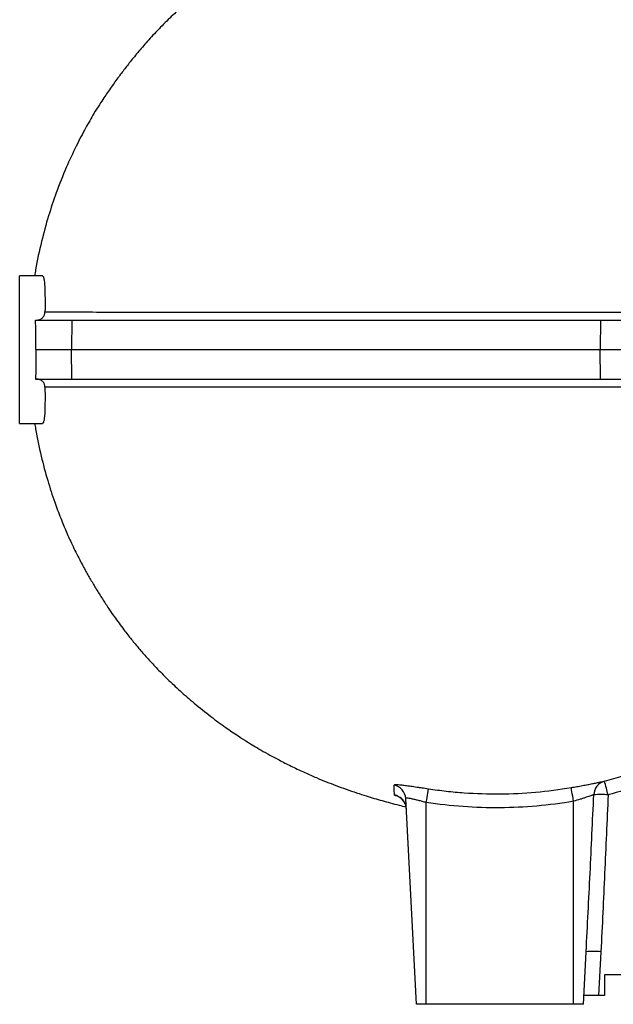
# Model space of a CAD drawing. Header units: millimetres. Extents: x 2817 to 14582, y 2229 to 15574.
# Tile 1 of 23: x 2817 to 3825, y 2869 to 4538. Entities that reach past the tile are written whole.
import ezdxf

# ---------------------------------------------------------------- set-up
doc = ezdxf.new("R2010")
doc.units = ezdxf.units.MM
doc.header["$LTSCALE"] = 5

msp = doc.modelspace()

# ---------------------------------------------------------------- linework, layer by layer
at = {"color": 7, "linetype": 'Continuous', "lineweight": 25}
for p, q in [((2855.7, 4103.5), (2817.1, 4103.5)), ((2817.1, 3978.5), (2817.1, 4103.5)), ((2844, 4028.5), (2905.6, 4028.5)), ((2905.6, 4028.5), (2904.8, 3978.5)), ((2905.6, 4028.5), (3802.7, 4028.5)), ((3802.7, 4028.5), (3802.1, 3978.5)), ((3802.7, 4028.5), (5257.4, 4028.5)), ((2817.1, 3853.5), (2817.1, 3978.5)), ((2844.5, 3978.5), (2904.8, 3978.5)), ((2905.6, 3928.5), (2904.8, 3978.5)), ((2904.8, 3978.5), (3802.1, 3978.5)), ((3802.7, 3928.5), (3802.1, 3978.5)), ((3802.1, 3978.5), (5255, 3978.5)), ((2844, 3928.5), (2905.6, 3928.5)), ((2905.6, 3928.5), (3802.7, 3928.5)), ((3802.7, 3928.5), (5257.4, 3928.5)), ((2817.1, 3853.5), (2855.7, 3853.5)), ((3809.5, 3246.6), (3853.2, 3259.3)), ((3490.5, 2868.5), (3472.2, 3217.2)), ((3507.1, 2868.5), (3507.1, 3210.6)), ((3757.1, 2868.5), (3757.1, 3212.7)), ((3773.7, 2868.5), (3778.4, 2957.6)), ((3803.4, 2957.6), (3799.5, 2883.5)), ((4065.8, 2918.5), (3809.5, 2918.5)), ((3799.5, 2883.5), (3774.5, 2883.5)), ((3809.5, 2883.5), (3799.5, 2883.5)), ((3507.1, 2868.5), (3490.5, 2868.5)), ((3757.1, 2868.5), (3507.1, 2868.5)), ((3773.7, 2868.5), (3757.1, 2868.5))]:
    msp.add_line(p, q, dxfattribs=at)
at = {"color": 7, "linetype": 'Continuous', "lineweight": 25, "flags": 128}
for points in [[(3507.1, 3210.6), (3507.8, 3215.1), (3508.5, 3219.3), (3509.1, 3223.2), (3509.6, 3226.6), (3510.1, 3229.5), (3510.5, 3231.7), (3510.7, 3233.3), (3510.9, 3234)], [(3757.1, 3212.7), (3756.3, 3217.2), (3755.6, 3221.5), (3754.9, 3225.5), (3754.3, 3229), (3753.8, 3231.9), (3753.4, 3234), (3753.1, 3235.4), (3753, 3236)], [(3473.1, 3200.3), (3472.6, 3204.3), (3472.3, 3205.5)]]:
    msp.add_lwpolyline(points, dxfattribs=at)
at = {"color": 7, "linetype": 'Continuous', "lineweight": 25}
for centre, radius, start, end in [((3447.3, 3215.9), 24.9, 3.0603, 77.6051), ((3816, 3222.9), 24.6, 105.2488, 178.1171), ((3352.4, 3110.9), 476.8, 13.6857, 16.5369), ((3803.5, 3034.6), 189.5, 86.3258, 93.6742), ((3790.9, 2838), 120.3, 84.0433, 95.9567)]:
    msp.add_arc(centre, radius, start, end, dxfattribs=at)
at = {"color": 8, "linetype": 'Continuous', "lineweight": 25}
msp.add_arc((3448.2, 3198.9), 25, 15.347, 78.599, dxfattribs=at)
at = {"color": 7, "linetype": 'Continuous', "lineweight": 25}
msp.add_ellipse((5782.1, 1048.9), major_axis=(0, 37685.2), ratio=0.052408, start_param=1.521163, end_param=1.522093, dxfattribs=at)
for points, knots in [([(4035.4, 4824.8), (4023.8, 4823.9), (3997.3, 4821.8), (3958.5, 4818.6), (3919.4, 4815.2), (3884.4, 4812.1), (3853.4, 4809.2), (3826.1, 4806.6), (3801.9, 4804.1), (3779.3, 4801.8), (3757.5, 4799.5), (3736, 4797.1), (3716.2, 4794.8), (3698.1, 4792.6), (3681.5, 4790.5), (3665.2, 4788.4), (3649.4, 4786.3), (3633.7, 4784.1), (3618.2, 4781.8), (3602.4, 4779.4), (3586.6, 4776.8), (3570.6, 4774.1), (3554.9, 4771.3), (3539.6, 4768.5), (3523.7, 4765.3), (3508.3, 4762.1), (3493.8, 4758.9), (3480.9, 4755.9), (3468.3, 4752.9), (3456.3, 4749.8), (3445.7, 4747), (3436.1, 4744.4), (3425.9, 4741.5), (3414.3, 4738), (3401.1, 4734), (3388.1, 4729.7), (3375.9, 4725.5), (3363.5, 4721.1), (3349.4, 4715.9), (3332.4, 4709.2), (3313.4, 4701.2), (3293.6, 4692.3), (3275.9, 4683.8), (3259.8, 4675.7), (3244, 4667.2), (3227.2, 4657.8), (3209, 4647), (3189.4, 4634.6), (3166.8, 4619.3), (3141.5, 4600.9), (3113.6, 4578.6), (3087.4, 4555.6), (3063.7, 4532.8), (3043.9, 4512.2), (3025.9, 4492.1), (3010.3, 4473.6), (2997.2, 4457), (2986.9, 4443.4), (2979, 4432.6), (2972.3, 4423.2), (2966.1, 4414.3), (2959.9, 4405.2), (2951.9, 4392.9), (2941.4, 4376), (2928, 4352.7), (2912, 4322.2), (2895.1, 4285.6), (2879.4, 4246), (2865.3, 4204.1), (2853.6, 4160.6), (2845.9, 4126.6), (2843.2, 4107), (2842.8, 4103.5)], [0, 0, 0, 0, 0.0246004, 0.0567667, 0.0868519, 0.1148594, 0.140788, 0.1634969, 0.1843173, 0.2038708, 0.2235458, 0.2433955, 0.2634224, 0.2792918, 0.2952868, 0.3113975, 0.3270456, 0.3419501, 0.3577956, 0.3728816, 0.3887304, 0.4046993, 0.4205118, 0.4351078, 0.4494669, 0.465794, 0.4780179, 0.4898568, 0.5011203, 0.5116246, 0.520777, 0.528529, 0.5359272, 0.5449943, 0.5553836, 0.5659135, 0.5745987, 0.582406, 0.5918279, 0.6029163, 0.6161453, 0.6289086, 0.6403022, 0.6492809, 0.6584802, 0.6683979, 0.6790527, 0.6904979, 0.7033056, 0.7178472, 0.7342909, 0.7527565, 0.7662373, 0.780056, 0.792567, 0.8037067, 0.8135131, 0.8220431, 0.8276552, 0.8326511, 0.8391546, 0.8454894, 0.8529571, 0.861704, 0.87549, 0.8918097, 0.9107335, 0.9323084, 0.9515023, 0.9724313, 0.9951108, 1, 1, 1, 1]), ([(2855.7, 4103.4), (2856.2, 4103.2), (2857.5, 4102.6), (2858.7, 4097.3), (2859.6, 4088.9), (2860, 4077.3), (2860.2, 4062.9), (2860.1, 4050.7), (2860.1, 4043.5), (2860, 4042.3)], [0, 0, 0, 0, 0.15501, 0.319121, 0.481371, 0.643622, 0.805476, 0.967333, 1, 1, 1, 1]), ([(2845.9, 4028.5), (2846.9, 4028.5), (2847.8, 4028.6), (2849.7, 4029), (2850.7, 4029.3), (2852.4, 4030), (2853.3, 4030.5), (2854.8, 4031.5), (2855.6, 4032.1), (2856.8, 4033.4), (2857.4, 4034.2), (2858.4, 4035.7), (2858.8, 4036.5), (2859.4, 4038.1), (2859.6, 4038.9), (2860, 4040.6), (2860, 4041.4), (2860, 4042.3)], [0, 0, 0, 0, 0.125, 0.125, 0.25, 0.25, 0.375, 0.375, 0.5, 0.5, 0.625, 0.625, 0.75, 0.75, 0.875, 0.875, 1, 1, 1, 1]), ([(2860, 4042.3), (2862.3, 4042.3), (2864.6, 4042.3), (2869.6, 4042.3), (2872.3, 4042.3), (2880.7, 4042.3), (2886.9, 4042.3), (2900.4, 4042.3), (2907.7, 4042.3), (2919.4, 4042.3), (2923.5, 4042.3), (2931.9, 4042.3), (2936.3, 4042.3), (2958.8, 4042.2), (2979.3, 4042.2), (3024.9, 4042.2), (3050.1, 4042.2), (3105.3, 4042.2), (3135.3, 4042.2), (3175.9, 4042.2), (3184.2, 4042.2), (3201, 4042.2), (3209.6, 4042.2), (3235.8, 4042.2), (3253.7, 4042.2), (3309, 4042.2), (3347.8, 4042.2), (3429.4, 4042.2), (3472.2, 4042.2), (3561.6, 4042.2), (3608.2, 4042.1), (3681.2, 4042.1), (3706, 4042.1), (3743.9, 4042.1), (3756.7, 4042.1), (3782.5, 4042.1), (3795.6, 4042.1), (3821.9, 4042.1), (3835.1, 4042.1), (3861.8, 4042.1), (3875.3, 4042.1), (3916, 4042.1), (3943.5, 4042.1), (4027.2, 4042.1), (4084.5, 4042.1), (4202.4, 4042.1), (4262.9, 4042.1), (4356, 4042.1), (4387.4, 4042.1), (4435.2, 4042.1), (4451.2, 4042.1), (4483.5, 4042.1), (4499.6, 4042.1), (4580.7, 4042), (4646.4, 4042), (4746.1, 4042), (4779.6, 4042), (4830.1, 4042), (4847, 4042), (4872.4, 4042), (4880.9, 4042), (4897.9, 4042), (4906.4, 4042), (4914.9, 4042)], [0, 0, 0, 0, 0.015625, 0.015625, 0.03125, 0.03125, 0.0625, 0.0625, 0.09375, 0.09375, 0.109375, 0.109375, 0.125, 0.125, 0.1875, 0.1875, 0.25, 0.25, 0.3125, 0.3125, 0.328125, 0.328125, 0.34375, 0.34375, 0.375, 0.375, 0.4375, 0.4375, 0.5, 0.5, 0.5625, 0.5625, 0.59375, 0.59375, 0.609375, 0.609375, 0.625, 0.625, 0.640625, 0.640625, 0.65625, 0.65625, 0.6875, 0.6875, 0.75, 0.75, 0.8125, 0.8125, 0.84375, 0.84375, 0.859375, 0.859375, 0.875, 0.875, 0.9375, 0.9375, 0.96875, 0.96875, 0.984375, 0.984375, 0.992188, 0.992188, 1, 1, 1, 1]), ([(2844.5, 3978.5), (2844.7, 3987.2), (2844.7, 3995.7), (2844.6, 4008.2), (2844.5, 4012.3), (2844.3, 4020.5), (2844.2, 4024.6), (2844, 4028.5)], [0, 0, 0, 0, 0.5, 0.5, 0.75, 0.75, 1, 1, 1, 1]), ([(2844.5, 3978.5), (2844.7, 3969.9), (2844.7, 3961.4), (2844.6, 3948.9), (2844.5, 3944.7), (2844.3, 3936.5), (2844.2, 3932.5), (2844, 3928.5)], [0, 0, 0, 0, 0.5, 0.5, 0.75, 0.75, 1, 1, 1, 1]), ([(2860, 3914.8), (2860, 3916.5), (2859.7, 3918.1), (2858.4, 3921.4), (2857.5, 3922.9), (2855.6, 3924.9), (2854.9, 3925.5), (2853.3, 3926.6), (2852.5, 3927), (2850.7, 3927.8), (2849.8, 3928.1), (2847.9, 3928.4), (2846.9, 3928.5), (2845.9, 3928.5)], [0, 0, 0, 0, 0.25, 0.25, 0.5, 0.5, 0.625, 0.625, 0.75, 0.75, 0.875, 0.875, 1, 1, 1, 1]), ([(2860, 3914.8), (2860, 3914.1), (2860.1, 3907.4), (2860.2, 3895.4), (2860, 3880.7), (2859.6, 3869), (2858.8, 3860.1), (2857.5, 3855.1), (2856.4, 3853), (2855.7, 3853.6), (2855.7, 3853.6)], [0, 0, 0, 0, 0.0192461, 0.1819321, 0.3446155, 0.5070916, 0.6695659, 0.8314542, 0.9933478, 1, 1, 1, 1]), ([(4914.9, 3915.1), (4914.4, 3915.1), (4913.8, 3915.1), (4912.7, 3915.1), (4911.1, 3915.1), (4907.4, 3915.1), (4900, 3915.1), (4885.1, 3915.1), (4872.4, 3915.1), (4847, 3915.1), (4830.1, 3915.1), (4779.8, 3915.1), (4746.4, 3915), (4647.2, 3915), (4582, 3915), (4453.7, 3915), (4390.5, 3915), (4297.2, 3915), (4266.4, 3915), (4228.2, 3915), (4220.6, 3915), (4205.3, 3915), (4197.7, 3915), (4175, 3915), (4160, 3915), (4085.5, 3915), (4027.8, 3915), (3944.1, 3915), (3916.6, 3915), (3862.7, 3915), (3836.3, 3915), (3758.2, 3914.9), (3707.7, 3914.9), (3646.6, 3914.9), (3634.5, 3914.9), (3610.4, 3914.9), (3598.5, 3914.9), (3563.1, 3914.9), (3540, 3914.9), (3472.4, 3914.9), (3429.5, 3914.9), (3347.7, 3914.9), (3308.9, 3914.9), (3235.6, 3914.9), (3201, 3914.9), (3160.4, 3914.9), (3152.4, 3914.9), (3136.7, 3914.9), (3128.9, 3914.9), (3106.2, 3914.9), (3091.7, 3914.8), (3050.1, 3914.8), (3024.8, 3914.8), (2979, 3914.8), (2958.6, 3914.8), (2936, 3914.8), (2931.7, 3914.8), (2923.3, 3914.8), (2919.2, 3914.8), (2907.5, 3914.8), (2900.2, 3914.8), (2886.8, 3914.8), (2880.7, 3914.8), (2872.3, 3914.8), (2869.6, 3914.8), (2864.6, 3914.8), (2862.3, 3914.8), (2860, 3914.8)], [0, 0, 0, 0, 0.000488, 0.000488, 0.000977, 0.001953, 0.003906, 0.007813, 0.015625, 0.015625, 0.03125, 0.03125, 0.0625, 0.0625, 0.125, 0.125, 0.1875, 0.1875, 0.21875, 0.21875, 0.226563, 0.226563, 0.234375, 0.234375, 0.25, 0.25, 0.3125, 0.3125, 0.34375, 0.34375, 0.375, 0.375, 0.4375, 0.4375, 0.453125, 0.453125, 0.46875, 0.46875, 0.5, 0.5, 0.5625, 0.5625, 0.625, 0.625, 0.6875, 0.6875, 0.703125, 0.703125, 0.71875, 0.71875, 0.75, 0.75, 0.8125, 0.8125, 0.875, 0.875, 0.890625, 0.890625, 0.90625, 0.90625, 0.9375, 0.9375, 0.96875, 0.96875, 0.984375, 0.984375, 1, 1, 1, 1]), ([(2842.7, 3853.5), (2843.2, 3850.4), (2845.7, 3831.7), (2853, 3799.3), (2863.9, 3757.8), (2875.3, 3722.8), (2886.2, 3693.6), (2896.2, 3669.6), (2906.9, 3645.9), (2918.1, 3623.4), (2927.6, 3605.9), (2933.9, 3594.8), (2938.6, 3586.7), (2943.5, 3578.5), (2948.5, 3570.2), (2953.7, 3561.9), (2959, 3553.6), (2964.4, 3545.2), (2970.7, 3535.7), (2977.9, 3525.2), (2985.3, 3515), (2993, 3504.7), (3000.1, 3495.4), (3006.5, 3487.4), (3013, 3479.6), (3021.8, 3469.1), (3033.7, 3455.6), (3049.6, 3438.4), (3068.4, 3419.4), (3089.7, 3399.3), (3114.3, 3377.8), (3140.2, 3357.2), (3165.3, 3338.8), (3185.8, 3324.9), (3201.8, 3314.6), (3214.8, 3306.6), (3227.7, 3299), (3242.7, 3290.5), (3260.4, 3281), (3280.4, 3271), (3301, 3261.4), (3320, 3253), (3337.5, 3245.8), (3354.4, 3239.3), (3371.6, 3233), (3388.6, 3227.2), (3404.6, 3222), (3419, 3217.6), (3432.6, 3213.7), (3446.5, 3209.8), (3460, 3206.3), (3469, 3204.1), (3473, 3203.1)], [0, 0, 0, 0, 0.008547, 0.050827, 0.08929, 0.123981, 0.150048, 0.173572, 0.194602, 0.221614, 0.243524, 0.252872, 0.261646, 0.270143, 0.278669, 0.287526, 0.29698, 0.307247, 0.318494, 0.335221, 0.353649, 0.370501, 0.381817, 0.392154, 0.401701, 0.41089, 0.429483, 0.451184, 0.476014, 0.503982, 0.5333, 0.567483, 0.596659, 0.620839, 0.63752, 0.65079, 0.665235, 0.682906, 0.703816, 0.727951, 0.752842, 0.77665, 0.797843, 0.81942, 0.842577, 0.867505, 0.890702, 0.91141, 0.931932, 0.953917, 0.979502, 1, 1, 1, 1]), ([(3452.7, 3240.2), (3452.7, 3240.5), (3453, 3240.8), (3454.1, 3241), (3454.6, 3241), (3455.7, 3241.1), (3456.3, 3241.1), (3458.5, 3241), (3460.3, 3240.9), (3463.4, 3240.7), (3464.6, 3240.6), (3467, 3240.3), (3468.2, 3240.1), (3472.3, 3239.7), (3475.2, 3239.3), (3481.6, 3238.4), (3484.9, 3237.9), (3490.2, 3237.1), (3492, 3236.8), (3495.7, 3236.3), (3497.5, 3236), (3503.2, 3235.2), (3507, 3234.6), (3510.9, 3234)], [0, 0, 0, 0, 0.125, 0.125, 0.1875, 0.1875, 0.25, 0.25, 0.375, 0.375, 0.4375, 0.4375, 0.5, 0.5, 0.625, 0.625, 0.75, 0.75, 0.8125, 0.8125, 0.875, 0.875, 1, 1, 1, 1]), ([(3453.1, 3223.4), (3453, 3225.8), (3452.9, 3228.3), (3452.8, 3233.9), (3452.7, 3236.9), (3452.7, 3240.2)], [0, 0, 0, 0, 0.5, 0.5, 1, 1, 1, 1]), ([(3753, 3236), (3756.3, 3236.5), (3759.5, 3237.1), (3765.9, 3238.2), (3769, 3238.8), (3775.2, 3240), (3778.2, 3240.5), (3783.9, 3241.6), (3786.6, 3242.1), (3791.7, 3243.2), (3794, 3243.6), (3798.3, 3244.5), (3800.3, 3244.9), (3802.9, 3245.4), (3803.7, 3245.6), (3805.2, 3245.9), (3805.9, 3246), (3807.7, 3246.3), (3808.7, 3246.5), (3809.5, 3246.6)], [0, 0, 0, 0, 0.125, 0.125, 0.25, 0.25, 0.375, 0.375, 0.5, 0.5, 0.625, 0.625, 0.75, 0.75, 0.8125, 0.8125, 0.875, 0.875, 1, 1, 1, 1]), ([(3510.9, 3234), (3520.9, 3232.4), (3531, 3231.1), (3551.2, 3228.9), (3561.4, 3227.9), (3591.8, 3225.8), (3612, 3225.2), (3672.6, 3225.7), (3712.8, 3229.2), (3753, 3236)], [0, 0, 0, 0, 0.125, 0.125, 0.25, 0.25, 0.5, 0.5, 1, 1, 1, 1]), ([(3791.4, 3223.7), (3790.9, 3223.6), (3790.3, 3223.4), (3789.1, 3223), (3788.6, 3222.9), (3787.7, 3222.6), (3787.2, 3222.4), (3785.5, 3221.8), (3784.3, 3221.4), (3781.7, 3220.5), (3780.2, 3220), (3777.1, 3218.9), (3775.5, 3218.4), (3772.1, 3217.3), (3770.3, 3216.7), (3764.8, 3214.9), (3761, 3213.8), (3757.1, 3212.7)], [0, 0, 0, 0, 0.125, 0.125, 0.1875, 0.1875, 0.25, 0.25, 0.375, 0.375, 0.5, 0.5, 0.625, 0.625, 0.75, 0.75, 1, 1, 1, 1]), ([(3778.4, 2957.6), (3780.7, 3002), (3783, 3046.3), (3787.3, 3135), (3789.4, 3179.4), (3791.4, 3223.7)], [0, 0, 0, 0, 0.5, 0.5, 1, 1, 1, 1]), ([(3815.7, 3223.7), (3813.8, 3179.4), (3811.9, 3135), (3807.8, 3046.3), (3805.7, 3002), (3803.4, 2957.6)], [0, 0, 0, 0, 0.5, 0.5, 1, 1, 1, 1]), ([(3459.6, 3220.9), (3459.6, 3220.9), (3459.5, 3220.9), (3460.3, 3220.6), (3462.1, 3219.5), (3464.8, 3217.6), (3467.8, 3214.6), (3470.6, 3210.5), (3471.7, 3207.2), (3472.3, 3205.5)], [0, 0, 0, 0, 0.072786, 0.206585, 0.331023, 0.464464, 0.624686, 0.806885, 1, 1, 1, 1]), ([(3507.1, 3210.6), (3504.9, 3211.2), (3502.6, 3211.8), (3499.3, 3212.7), (3498.2, 3213), (3496, 3213.5), (3495, 3213.8), (3491.9, 3214.6), (3489.9, 3215.1), (3486, 3216.1), (3484.2, 3216.5), (3481.8, 3217), (3481, 3217.2), (3479.5, 3217.4), (3478.8, 3217.6), (3476.9, 3217.9), (3475.8, 3218), (3474.4, 3218.1), (3474, 3218.1), (3473.4, 3218), (3473.1, 3218), (3472.4, 3217.7), (3472.2, 3217.5), (3472.2, 3217.2)], [0, 0, 0, 0, 0.125, 0.125, 0.1875, 0.1875, 0.25, 0.25, 0.375, 0.375, 0.5, 0.5, 0.5625, 0.5625, 0.625, 0.625, 0.75, 0.75, 0.8125, 0.8125, 0.875, 0.875, 1, 1, 1, 1]), ([(3757.1, 3212.7), (3715.5, 3205.6), (3673.9, 3202), (3590.5, 3201.3), (3548.8, 3204.3), (3507.1, 3210.6)], [0, 0, 0, 0, 0.5, 0.5, 1, 1, 1, 1])]:
    msp.add_open_spline(points, degree=3, knots=knots, dxfattribs=at)
at = {"color": 8, "linetype": 'Continuous', "lineweight": 25}
for points, knots in [([(3962.6, 3274), (3949.4, 3269.1), (3918.6, 3257.6), (3870.1, 3239.3), (3833.8, 3228.9), (3815.7, 3223.7)], [0, 0, 0, 0, 0.270922, 0.635737, 1, 1, 1, 1]), ([(3459.6, 3220.8), (3457.5, 3221.4), (3453.7, 3222.6), (3453.3, 3223.2), (3453.1, 3223.4)], [0, 0, 0, 0, 0.540032, 1, 1, 1, 1])]:
    msp.add_open_spline(points, degree=3, knots=knots, dxfattribs=at)

doc.saveas('drawing.dxf')
